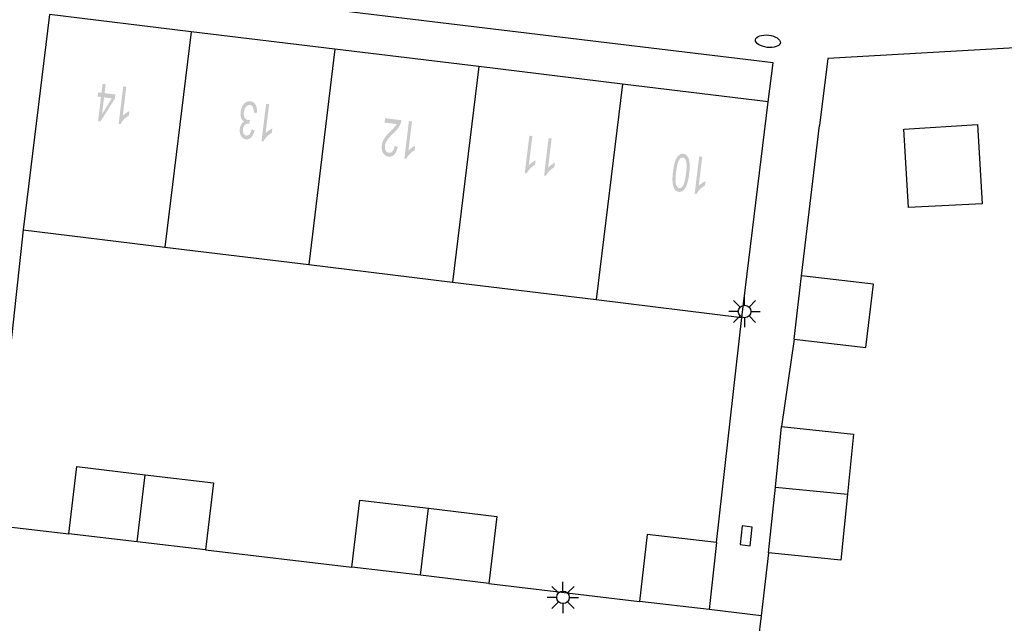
# Model space of a CAD drawing. Header units: metres. Extents: x 134521 to 134907, y 396000 to 396359.
# Tile 21 of 101: x 134546 to 134585, y 396177 to 396201. Entities that reach past the tile are written whole.
import ezdxf

# ---------------------------------------------------------------- set-up
doc = ezdxf.new("R2010")
doc.units = ezdxf.units.M
doc.header["$MEASUREMENT"] = 0

msp = doc.modelspace()

# ---------------------------------------------------------------- hatches: boundary and pattern name
at = {"linetype": 'Continuous', "lineweight": 0}
h = msp.add_hatch(color=251, dxfattribs=at)
h.paths.add_polyline_path([(134548.887, 396197.302), (134548.787, 396197.315), (134548.905, 396198.279), (134548.771, 396198.296), (134548.791, 396198.463), (134548.925, 396198.447), (134548.969, 396198.804), (134549.09, 396198.789), (134549.047, 396198.432), (134549.478, 396198.38), (134549.457, 396198.212)])
h.paths.add_polyline_path([(134548.945, 396197.592), (134549.027, 396198.264), (134549.337, 396198.227)], flags=16)
h = msp.add_hatch(color=251, dxfattribs=at)
edge = h.paths.add_edge_path()
edge.add_line((134549.793, 396198.703), (134549.915, 396198.688))
edge.add_line((134549.915, 396198.688), (134549.773, 396197.524))
edge.add_spline(control_points=[(134549.773, 396197.524), (134549.825, 396197.581), (134549.904, 396197.635), (134549.983, 396197.69), (134550.044, 396197.714)], knot_values=[0, 0, 0, 0.5, 0.5, 1, 1, 1], degree=2, periodic=0)
edge.add_line((134550.044, 396197.714), (134550.022, 396197.538))
edge.add_spline(control_points=[(134550.022, 396197.538), (134549.911, 396197.478), (134549.822, 396197.385), (134549.733, 396197.291), (134549.69, 396197.199)], knot_values=[0, 0, 0, 0.5, 0.5, 1, 1, 1], degree=2, periodic=0)
edge.add_line((134549.69, 396197.199), (134549.611, 396197.208))
edge.add_line((134549.611, 396197.208), (134549.793, 396198.703))
h = msp.add_hatch(color=251, dxfattribs=at)
edge = h.paths.add_edge_path()
edge.add_line((134555.142, 396197.652), (134555.018, 396197.643))
edge.add_spline(control_points=[(134555.018, 396197.643), (134555.015, 396197.801), (134554.974, 396197.876), (134554.932, 396197.951), (134554.859, 396197.959), (134554.773, 396197.97), (134554.703, 396197.888), (134554.633, 396197.806), (134554.617, 396197.674), (134554.601, 396197.548), (134554.646, 396197.459), (134554.691, 396197.371), (134554.776, 396197.36), (134554.81, 396197.356), (134554.864, 396197.37)], knot_values=[0, 0, 0, 0.142857, 0.142857, 0.285714, 0.285714, 0.428571, 0.428571, 0.571429, 0.571429, 0.714286, 0.714286, 0.857143, 0.857143, 1, 1, 1], degree=2, periodic=0)
edge.add_line((134554.864, 396197.37), (134554.831, 396197.212))
edge.add_spline(control_points=[(134554.831, 396197.212), (134554.819, 396197.215), (134554.812, 396197.216), (134554.734, 396197.226), (134554.664, 396197.173), (134554.594, 396197.119), (134554.579, 396196.992), (134554.567, 396196.892), (134554.604, 396196.82), (134554.641, 396196.749), (134554.713, 396196.74), (134554.784, 396196.732), (134554.84, 396196.793), (134554.895, 396196.855), (134554.925, 396196.987)], knot_values=[0, 0, 0, 0.142857, 0.142857, 0.285714, 0.285714, 0.428571, 0.428571, 0.571429, 0.571429, 0.714286, 0.714286, 0.857143, 0.857143, 1, 1, 1], degree=2, periodic=0)
edge.add_line((134554.925, 396196.987), (134555.043, 396196.94))
edge.add_spline(control_points=[(134555.043, 396196.94), (134554.998, 396196.759), (134554.907, 396196.667), (134554.815, 396196.576), (134554.697, 396196.59), (134554.616, 396196.6), (134554.554, 396196.661), (134554.492, 396196.721), (134554.467, 396196.816), (134554.441, 396196.91), (134554.454, 396197.012), (134554.466, 396197.108), (134554.51, 396197.183), (134554.554, 396197.258), (134554.627, 396197.296), (134554.543, 396197.338), (134554.506, 396197.439), (134554.469, 396197.541), (134554.487, 396197.685), (134554.51, 396197.88), (134554.622, 396198.004), (134554.733, 396198.128), (134554.878, 396198.11), (134555.009, 396198.094), (134555.081, 396197.967), (134555.153, 396197.84), (134555.142, 396197.652)], knot_values=[0, 0, 0, 0.076923, 0.076923, 0.153846, 0.153846, 0.230769, 0.230769, 0.307692, 0.307692, 0.384615, 0.384615, 0.461538, 0.461538, 0.538462, 0.538462, 0.615385, 0.615385, 0.692308, 0.692308, 0.769231, 0.769231, 0.846154, 0.846154, 0.923077, 0.923077, 1, 1, 1], degree=2, periodic=0)
h = msp.add_hatch(color=251, dxfattribs=at)
edge = h.paths.add_edge_path()
edge.add_line((134555.504, 396198.009), (134555.625, 396197.994))
edge.add_line((134555.625, 396197.994), (134555.483, 396196.829))
edge.add_spline(control_points=[(134555.483, 396196.829), (134555.535, 396196.887), (134555.614, 396196.941), (134555.693, 396196.995), (134555.754, 396197.02)], knot_values=[0, 0, 0, 0.5, 0.5, 1, 1, 1], degree=2, periodic=0)
edge.add_line((134555.754, 396197.02), (134555.732, 396196.843))
edge.add_spline(control_points=[(134555.732, 396196.843), (134555.621, 396196.784), (134555.532, 396196.69), (134555.444, 396196.597), (134555.4, 396196.505)], knot_values=[0, 0, 0, 0.5, 0.5, 1, 1, 1], degree=2, periodic=0)
edge.add_line((134555.4, 396196.505), (134555.321, 396196.514))
edge.add_line((134555.321, 396196.514), (134555.504, 396198.009))
h = msp.add_hatch(color=251, dxfattribs=at)
edge = h.paths.add_edge_path()
edge.add_line((134560.238, 396197.256), (134560.26, 396197.432))
edge.add_line((134560.26, 396197.432), (134560.916, 396197.352))
edge.add_spline(control_points=[(134560.916, 396197.352), (134560.909, 396197.286), (134560.886, 396197.227), (134560.849, 396197.129), (134560.782, 396197.039), (134560.715, 396196.948), (134560.595, 396196.833), (134560.409, 396196.653), (134560.339, 396196.544), (134560.268, 396196.434), (134560.255, 396196.33), (134560.242, 396196.222), (134560.285, 396196.141), (134560.328, 396196.06), (134560.411, 396196.05), (134560.499, 396196.039), (134560.561, 396196.112), (134560.623, 396196.185), (134560.641, 396196.325)], knot_values=[0, 0, 0, 0.111111, 0.111111, 0.222222, 0.222222, 0.333333, 0.333333, 0.444444, 0.444444, 0.555556, 0.555556, 0.666667, 0.666667, 0.777778, 0.777778, 0.888889, 0.888889, 1, 1, 1], degree=2, periodic=0)
edge.add_line((134560.641, 396196.325), (134560.764, 396196.291))
edge.add_spline(control_points=[(134560.764, 396196.291), (134560.726, 396196.082), (134560.629, 396195.982), (134560.531, 396195.882), (134560.39, 396195.899), (134560.247, 396195.917), (134560.178, 396196.046), (134560.109, 396196.174), (134560.13, 396196.35), (134560.141, 396196.439), (134560.176, 396196.523), (134560.211, 396196.606), (134560.279, 396196.695), (134560.347, 396196.783), (134560.498, 396196.934), (134560.624, 396197.059), (134560.662, 396197.104), (134560.699, 396197.15), (134560.725, 396197.197)], knot_values=[0, 0, 0, 0.111111, 0.111111, 0.222222, 0.222222, 0.333333, 0.333333, 0.444444, 0.444444, 0.555556, 0.555556, 0.666667, 0.666667, 0.777778, 0.777778, 0.888889, 0.888889, 1, 1, 1], degree=2, periodic=0)
edge.add_line((134560.725, 396197.197), (134560.238, 396197.256))
h = msp.add_hatch(color=251, dxfattribs=at)
edge = h.paths.add_edge_path()
edge.add_line((134561.212, 396197.317), (134561.334, 396197.302))
edge.add_line((134561.334, 396197.302), (134561.193, 396196.137))
edge.add_spline(control_points=[(134561.193, 396196.137), (134561.245, 396196.195), (134561.324, 396196.249), (134561.403, 396196.303), (134561.464, 396196.328)], knot_values=[0, 0, 0, 0.5, 0.5, 1, 1, 1], degree=2, periodic=0)
edge.add_line((134561.464, 396196.328), (134561.442, 396196.151))
edge.add_spline(control_points=[(134561.442, 396196.151), (134561.331, 396196.092), (134561.242, 396195.998), (134561.153, 396195.905), (134561.11, 396195.812)], knot_values=[0, 0, 0, 0.5, 0.5, 1, 1, 1], degree=2, periodic=0)
edge.add_line((134561.11, 396195.812), (134561.031, 396195.822))
edge.add_line((134561.031, 396195.822), (134561.212, 396197.317))
h = msp.add_hatch(color=251, dxfattribs=at)
edge = h.paths.add_edge_path()
edge.add_line((134566.026, 396196.731), (134566.147, 396196.717))
edge.add_line((134566.147, 396196.717), (134566.005, 396195.552))
edge.add_spline(control_points=[(134566.005, 396195.552), (134566.057, 396195.61), (134566.136, 396195.664), (134566.215, 396195.718), (134566.276, 396195.743)], knot_values=[0, 0, 0, 0.5, 0.5, 1, 1, 1], degree=2, periodic=0)
edge.add_line((134566.276, 396195.743), (134566.254, 396195.566))
edge.add_spline(control_points=[(134566.254, 396195.566), (134566.143, 396195.506), (134566.054, 396195.413), (134565.965, 396195.32), (134565.922, 396195.227)], knot_values=[0, 0, 0, 0.5, 0.5, 1, 1, 1], degree=2, periodic=0)
edge.add_line((134565.922, 396195.227), (134565.843, 396195.237))
edge.add_line((134565.843, 396195.237), (134566.026, 396196.731))
h = msp.add_hatch(color=251, dxfattribs=at)
edge = h.paths.add_edge_path()
edge.add_line((134566.796, 396196.637), (134566.918, 396196.623))
edge.add_line((134566.918, 396196.623), (134566.776, 396195.458))
edge.add_spline(control_points=[(134566.776, 396195.458), (134566.828, 396195.516), (134566.907, 396195.57), (134566.986, 396195.624), (134567.047, 396195.649)], knot_values=[0, 0, 0, 0.5, 0.5, 1, 1, 1], degree=2, periodic=0)
edge.add_line((134567.047, 396195.649), (134567.025, 396195.472))
edge.add_spline(control_points=[(134567.025, 396195.472), (134566.914, 396195.412), (134566.825, 396195.319), (134566.736, 396195.226), (134566.693, 396195.133)], knot_values=[0, 0, 0, 0.5, 0.5, 1, 1, 1], degree=2, periodic=0)
edge.add_line((134566.693, 396195.133), (134566.614, 396195.143))
edge.add_line((134566.614, 396195.143), (134566.796, 396196.637))
h = msp.add_hatch(color=251, dxfattribs=at)
edge = h.paths.add_edge_path()
edge.add_spline(control_points=[(134572.414, 396195.21), (134572.382, 396194.946), (134572.326, 396194.789), (134572.27, 396194.632), (134572.188, 396194.554), (134572.106, 396194.476), (134571.998, 396194.489), (134571.918, 396194.499), (134571.863, 396194.554), (134571.809, 396194.61), (134571.781, 396194.705), (134571.753, 396194.801), (134571.746, 396194.934), (134571.74, 396195.067), (134571.767, 396195.289), (134571.799, 396195.55), (134571.854, 396195.707), (134571.91, 396195.864), (134571.992, 396195.943), (134572.074, 396196.022), (134572.183, 396196.008), (134572.326, 396195.991), (134572.389, 396195.827), (134572.465, 396195.629), (134572.414, 396195.21)], knot_values=[0, 0, 0, 0.083333, 0.083333, 0.166667, 0.166667, 0.25, 0.25, 0.333333, 0.333333, 0.416667, 0.416667, 0.5, 0.5, 0.583333, 0.583333, 0.666667, 0.666667, 0.75, 0.75, 0.833333, 0.833333, 0.916667, 0.916667, 1, 1, 1], degree=2, periodic=0)
edge = h.paths.add_edge_path(flags=16)
edge.add_spline(control_points=[(134572.288, 396195.225), (134572.333, 396195.592), (134572.291, 396195.72), (134572.248, 396195.848), (134572.165, 396195.859), (134572.081, 396195.869), (134572.009, 396195.754), (134571.937, 396195.64), (134571.892, 396195.273), (134571.848, 396194.906), (134571.89, 396194.778), (134571.932, 396194.65), (134572.017, 396194.64), (134572.101, 396194.629), (134572.164, 396194.73), (134572.243, 396194.858), (134572.288, 396195.225)], knot_values=[0, 0, 0, 0.125, 0.125, 0.25, 0.25, 0.375, 0.375, 0.5, 0.5, 0.625, 0.625, 0.75, 0.75, 0.875, 0.875, 1, 1, 1], degree=2, periodic=0)
h = msp.add_hatch(color=251, dxfattribs=at)
edge = h.paths.add_edge_path()
edge.add_line((134572.816, 396195.906), (134572.937, 396195.891))
edge.add_line((134572.937, 396195.891), (134572.796, 396194.726))
edge.add_spline(control_points=[(134572.796, 396194.726), (134572.847, 396194.784), (134572.926, 396194.838), (134573.005, 396194.893), (134573.066, 396194.917)], knot_values=[0, 0, 0, 0.5, 0.5, 1, 1, 1], degree=2, periodic=0)
edge.add_line((134573.066, 396194.917), (134573.045, 396194.74))
edge.add_spline(control_points=[(134573.045, 396194.74), (134572.934, 396194.681), (134572.845, 396194.588), (134572.756, 396194.494), (134572.712, 396194.402)], knot_values=[0, 0, 0, 0.5, 0.5, 1, 1, 1], degree=2, periodic=0)
edge.add_line((134572.712, 396194.402), (134572.634, 396194.411))
edge.add_line((134572.634, 396194.411), (134572.816, 396195.906))

# ---------------------------------------------------------------- linework, layer by layer
at = {"color": 251}
for p, q in [((134575.77, 396199.64), (134547.06, 396203.11)), ((134546.84, 396201.58), (134545.79, 396192.97)), ((134552.509, 396200.891), (134546.84, 396201.58)), ((134552.509, 396200.891), (134551.459, 396192.279)), ((134558.256, 396200.193), (134552.509, 396200.891)), ((134589.775, 396200.486), (134577.95, 396199.82)), ((134558.256, 396200.193), (134557.206, 396191.579)), ((134564.003, 396199.495), (134558.256, 396200.193)), ((134564.003, 396199.495), (134562.953, 396190.879)), ((134569.751, 396198.797), (134564.003, 396199.495)), ((134575.57, 396198.09), (134575.77, 396199.64)), ((134577.95, 396199.82), (134577.629, 396197.139)), ((134569.751, 396198.797), (134568.7, 396190.179)), ((134575.57, 396198.09), (134569.751, 396198.797)), ((134574.52, 396189.47), (134575.57, 396198.09)), ((134576.91, 396191.13), (134577.629, 396197.139)), ((134580.99, 396196.996), (134583.932, 396197.174)), ((134583.932, 396197.174), (134584.123, 396194.012)), ((134581.179, 396193.857), (134580.99, 396196.996)), ((134584.123, 396194.012), (134581.179, 396193.857)), ((134545.79, 396192.97), (134544.51, 396181.18)), ((134545.79, 396192.97), (134551.459, 396192.279)), ((134551.459, 396192.279), (134557.206, 396191.579)), ((134557.206, 396191.579), (134562.953, 396190.879)), ((134562.953, 396190.879), (134568.7, 396190.179)), ((134576.61, 396188.6), (134576.91, 396191.13)), ((134579.78, 396190.79), (134576.91, 396191.13)), ((134579.48, 396188.26), (134579.78, 396190.79)), ((134568.7, 396190.179), (134574.52, 396189.47)), ((134574.452, 396189.881), (134574.187, 396190.146)), ((134574.629, 396189.954), (134574.629, 396190.329)), ((134574.806, 396189.881), (134575.071, 396190.146)), ((134574.379, 396189.704), (134574.004, 396189.704)), ((134574.879, 396189.704), (134575.254, 396189.704)), ((134573.51, 396180.473), (134574.52, 396189.47)), ((134574.452, 396189.527), (134574.187, 396189.262)), ((134574.629, 396189.454), (134574.629, 396189.079)), ((134575.071, 396189.262), (134574.806, 396189.527)), ((134576.61, 396188.6), (134576.11, 396185.1)), ((134576.61, 396188.6), (134579.48, 396188.26)), ((134575.861, 396182.685), (134576.11, 396185.1)), ((134576.11, 396185.1), (134578.98, 396184.8)), ((134578.98, 396184.8), (134578.738, 396182.405)), ((134547.62, 396180.82), (134547.94, 396183.5)), ((134547.94, 396183.5), (134550.67, 396183.175)), ((134550.35, 396180.495), (134550.67, 396183.175)), ((134550.67, 396183.175), (134553.4, 396182.85)), ((134553.4, 396182.85), (134553.08, 396180.17)), ((134575.59, 396180.06), (134575.861, 396182.685)), ((134575.861, 396182.685), (134578.738, 396182.405)), ((134558.93, 396179.48), (134559.25, 396182.16)), ((134559.25, 396182.16), (134561.99, 396181.835)), ((134578.738, 396182.405), (134578.47, 396179.76)), ((134561.67, 396179.155), (134561.99, 396181.835)), ((134561.99, 396181.835), (134564.73, 396181.51)), ((134564.73, 396181.51), (134564.41, 396178.83)), ((134544.51, 396181.18), (134547.62, 396180.82)), ((134550.35, 396180.495), (134547.62, 396180.82)), ((134570.729, 396180.784), (134570.43, 396178.11)), ((134573.51, 396180.473), (134570.729, 396180.784)), ((134553.08, 396180.17), (134550.35, 396180.495)), ((134553.08, 396180.17), (134558.93, 396179.48)), ((134573.51, 396180.473), (134573.21, 396177.79)), ((134575.59, 396180.06), (134575.287, 396177.541)), ((134578.47, 396179.76), (134575.59, 396180.06)), ((134561.67, 396179.155), (134558.93, 396179.48)), ((134564.41, 396178.83), (134561.67, 396179.155)), ((134564.41, 396178.83), (134570.43, 396178.11)), ((134567.192, 396178.45), (134566.927, 396178.715)), ((134567.369, 396178.523), (134567.369, 396178.898)), ((134567.811, 396178.715), (134567.546, 396178.45)), ((134567.119, 396178.273), (134566.744, 396178.273)), ((134567.619, 396178.273), (134567.994, 396178.273)), ((134567.192, 396178.096), (134566.927, 396177.831)), ((134567.369, 396178.023), (134567.369, 396177.648)), ((134567.546, 396178.096), (134567.811, 396177.831)), ((134573.21, 396177.79), (134570.43, 396178.11)), ((134575.287, 396177.541), (134573.21, 396177.79)), ((134575.287, 396177.541), (134575.17, 396176.55))]:
    msp.add_line(p, q, dxfattribs=at)
at = {"color": 251, "flags": 128}
msp.add_lwpolyline([(134574.895, 396180.711), (134574.937, 396181.084), (134574.539, 396181.128), (134574.456, 396180.383), (134574.853, 396180.338), (134574.895, 396180.711)], dxfattribs=at)
at = {"color": 251}
for centre in [(134574.629, 396189.704), (134567.369, 396178.273)]:
    msp.add_circle(centre, 0.25, dxfattribs=at)
msp.add_ellipse((134575.562, 396200.508), major_axis=(-0.496, 0.06), ratio=0.493984, dxfattribs=at)

doc.saveas('drawing.dxf')
